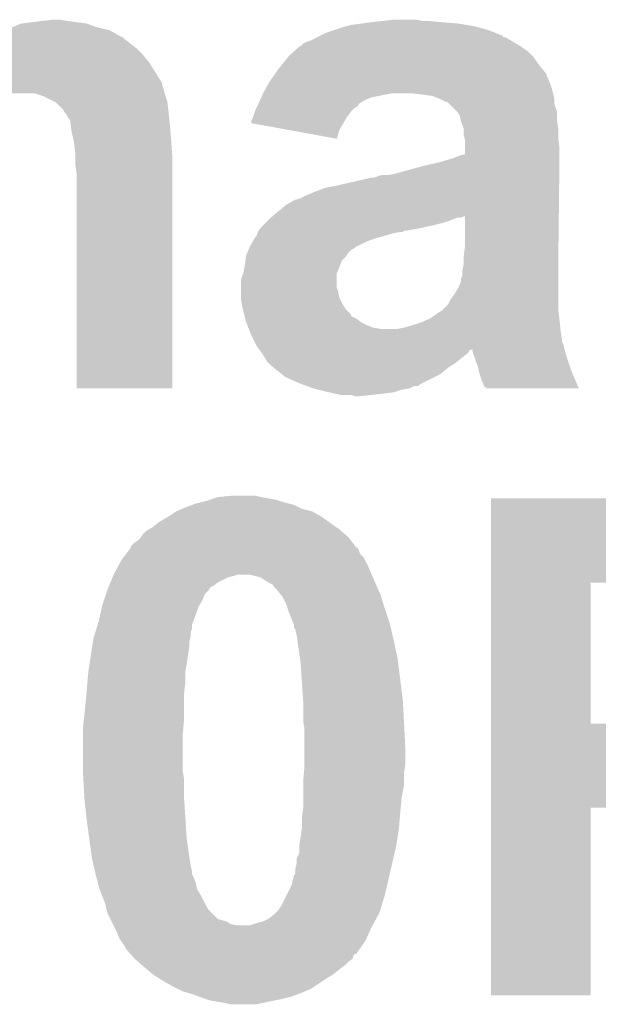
# Model space of a CAD drawing. Extents: x -1.3 to 24.2, y -3.9 to 53.4.
# Tile 39 of 41: x 16.3 to 17.4, y 47.4 to 49.4. Entities that reach past the tile are written whole.
import ezdxf

# ---------------------------------------------------------------- set-up
doc = ezdxf.new("R2010")
doc.units = 0
doc.layers.add('TPS_PRESSURE_CLICK_500PG_V1_007', color=14, linetype='CONTINUOUS')

msp = doc.modelspace()

# ---------------------------------------------------------------- linework, layer by layer
at = {"layer": 'TPS_PRESSURE_CLICK_500PG_V1_007'}
for points in [[(16.25092, 49.35982), (16.268698, 49.367438), (16.418562, 49.35982), (16.398244, 49.367438)], [(16.268698, 49.367438), (16.268704, 49.36744), (16.398244, 49.367438), (16.39823, 49.36744)], [(16.268704, 49.36744), (16.289022, 49.36998), (16.39823, 49.36744), (16.37792, 49.36998)], [(16.289022, 49.36998), (16.30934, 49.37252), (16.37792, 49.36998), (16.36014, 49.37252)], [(16.30934, 49.37252), (16.332202, 49.37506), (16.36014, 49.37252), (16.344902, 49.37506)], [(16.916402, 49.3649), (16.93672, 49.36744), (17.142462, 49.3649), (17.12722, 49.36744)], [(16.93672, 49.36744), (16.9545, 49.36998), (17.12722, 49.36744), (17.09674, 49.36998)], [(16.9545, 49.36998), (16.97736, 49.37252), (17.09674, 49.36998), (17.0688, 49.37252)], [(16.97736, 49.37252), (17.000222, 49.37506), (17.056102, 49.37252), (17.045942, 49.37506)], [(16.220446, 49.347126), (16.225524, 49.352202), (16.45513, 49.347126), (16.445992, 49.352202)], [(16.225524, 49.352202), (16.238212, 49.35474), (16.445992, 49.352202), (16.441422, 49.35474)], [(16.238212, 49.35474), (16.238222, 49.354742), (16.441422, 49.35474), (16.441414, 49.354742)], [(16.238222, 49.354742), (16.25092, 49.35982), (16.441414, 49.354742), (16.418562, 49.35982)], [(16.85798, 49.34458), (16.868142, 49.34966), (17.211044, 49.34458), (17.198344, 49.34966)], [(16.868142, 49.34966), (16.88338, 49.35474), (17.198344, 49.34966), (17.185642, 49.35474)], [(16.88338, 49.35474), (16.89862, 49.35982), (17.185642, 49.35474), (17.167016, 49.35982)], [(16.89862, 49.35982), (16.90751, 49.36236), (17.167016, 49.35982), (17.157702, 49.36236)], [(16.90751, 49.36236), (16.916402, 49.3649), (17.157702, 49.36236), (17.142462, 49.3649)], [(16.179798, 49.32172), (16.190466, 49.32934), (16.491586, 49.32172), (16.48206, 49.32934)], [(16.190466, 49.32934), (16.19758, 49.33442), (16.48206, 49.32934), (16.475288, 49.33442)], [(16.19758, 49.33442), (16.201644, 49.33696), (16.475288, 49.33442), (16.471902, 49.33696)], [(16.201644, 49.33696), (16.209764, 49.342034), (16.471902, 49.33696), (16.466826, 49.342034)], [(16.209764, 49.342034), (16.209774, 49.34204), (16.466826, 49.342034), (16.464286, 49.34204)], [(16.209774, 49.34204), (16.217904, 49.34712), (16.464286, 49.34204), (16.455142, 49.34712)], [(16.217904, 49.34712), (16.220446, 49.347126), (16.455142, 49.34712), (16.45513, 49.347126)], [(16.819894, 49.326806), (16.830042, 49.33188), (17.24236, 49.326806), (17.233904, 49.33188)], [(16.830042, 49.33188), (16.83766, 49.33442), (17.233904, 49.33188), (17.22967, 49.33442)], [(16.83766, 49.33442), (16.84782, 49.3395), (17.22967, 49.33442), (17.221202, 49.3395)], [(16.84782, 49.3395), (16.852892, 49.342036), (17.221202, 49.3395), (17.213596, 49.342036)], [(16.852892, 49.342036), (16.857936, 49.344558), (17.213596, 49.342036), (17.21358, 49.344558)], [(16.857936, 49.344558), (16.85798, 49.34458), (17.21358, 49.344558), (17.211044, 49.34458)], [(16.16202, 49.30648), (16.176834, 49.31918), (16.50746, 49.30648), (16.49476, 49.31918)], [(16.176834, 49.31918), (16.179798, 49.32172), (16.49476, 49.31918), (16.491586, 49.32172)], [(16.79448, 49.30394), (16.80591, 49.314098), (17.272, 49.30394), (17.261842, 49.314098)], [(16.80591, 49.314098), (16.817346, 49.32426), (17.261842, 49.314098), (17.246604, 49.32426)], [(16.817346, 49.32426), (16.817576, 49.324262), (17.246604, 49.32426), (17.2466, 49.324262)], [(16.817576, 49.324262), (16.81988, 49.324282), (17.2466, 49.324262), (17.246568, 49.324282)], [(16.81988, 49.324282), (16.819894, 49.326806), (17.246568, 49.324282), (17.24236, 49.326806)], [(16.123922, 49.270922), (16.144238, 49.291238), (16.532858, 49.270922), (16.52016, 49.291238)], [(16.144238, 49.291238), (16.14678, 49.29378), (16.52016, 49.291238), (16.518042, 49.29378)], [(16.14678, 49.29378), (16.16202, 49.30648), (16.518042, 49.29378), (16.50746, 49.30648)], [(16.778224, 49.28362), (16.792448, 49.3014), (17.28724, 49.28362), (17.27454, 49.3014)], [(16.792448, 49.3014), (16.79448, 49.30394), (17.27454, 49.3014), (17.272, 49.30394)], [(16.11884, 49.2633), (16.123922, 49.270922), (16.537622, 49.2633), (16.532858, 49.270922)], [(16.767042, 49.268374), (16.77416, 49.27854), (17.29994, 49.268374), (17.291472, 49.27854)], [(16.77416, 49.27854), (16.778224, 49.28362), (17.291472, 49.27854), (17.28724, 49.28362)], [(15.524498, 49.250596), (15.524498, 49.26078), (16.54556, 49.250596), (16.539196, 49.26078)], [(16.11632, 49.26078), (16.11884, 49.2633), (16.539196, 49.26078), (16.537622, 49.2633)], [(16.753558, 49.248062), (16.75638, 49.253142), (17.30756, 49.248062), (17.305528, 49.253142)], [(16.75638, 49.253142), (16.761712, 49.26076), (17.305528, 49.253142), (17.30248, 49.26076)], [(16.761712, 49.26076), (16.765266, 49.265836), (17.30248, 49.26076), (17.299942, 49.265836)], [(16.765266, 49.265836), (16.767042, 49.268374), (17.299942, 49.265836), (17.29994, 49.268374)], [(15.524496, 49.230282), (15.524498, 49.24044), (16.55064, 49.230282), (16.548098, 49.24044)], [(15.524498, 49.248058), (15.524498, 49.250596), (16.545562, 49.248058), (16.54556, 49.250596)], [(15.524498, 49.24044), (15.524498, 49.248058), (16.548098, 49.24044), (16.545562, 49.248058)], [(16.74368, 49.23028), (16.749322, 49.24044), (17.31264, 49.23028), (17.310098, 49.24044)], [(16.749322, 49.24044), (16.753558, 49.248062), (17.310098, 49.24044), (17.30756, 49.248062)], [(15.524496, 49.23028), (15.524496, 49.230282), (16.550642, 49.23028), (16.55064, 49.230282)], [(16.311878, 49.2252), (16.296636, 49.23028), (16.552334, 49.2252), (16.550642, 49.23028)], [(16.332204, 49.215038), (16.311878, 49.2252), (16.55572, 49.215038), (16.552334, 49.2252)], [(16.337276, 49.212502), (16.332204, 49.215038), (16.556038, 49.212502), (16.55572, 49.215038)], [(16.734646, 49.209954), (16.738034, 49.21758), (16.931638, 49.209954), (16.944338, 49.21758)], [(16.738034, 49.21758), (16.740292, 49.222658), (16.944338, 49.21758), (16.957038, 49.222658)], [(16.740292, 49.222658), (16.74368, 49.23028), (16.957038, 49.222658), (16.995138, 49.23028)], [(17.05864, 49.22774), (17.038318, 49.23028), (17.313274, 49.22774), (17.31264, 49.23028)], [(17.076416, 49.2252), (17.05864, 49.22774), (17.31391, 49.2252), (17.313274, 49.22774)], [(17.08912, 49.22012), (17.076416, 49.2252), (17.31518, 49.22012), (17.31391, 49.2252)], [(17.089124, 49.220118), (17.08912, 49.22012), (17.31518, 49.220118), (17.31518, 49.22012)], [(17.09928, 49.21504), (17.089124, 49.220118), (17.315182, 49.21504), (17.31518, 49.220118)], [(17.106896, 49.2125), (17.09928, 49.21504), (17.315182, 49.2125), (17.315182, 49.21504)], [(16.352518, 49.19726), (16.337276, 49.212502), (16.557944, 49.19726), (16.556038, 49.212502)], [(16.35379, 49.19472), (16.352518, 49.19726), (16.55826, 49.19472), (16.557944, 49.19726)], [(16.355058, 49.192184), (16.35379, 49.19472), (16.558514, 49.192184), (16.55826, 49.19472)], [(16.724204, 49.184558), (16.727592, 49.194718), (16.908778, 49.184558), (16.9164, 49.194718)], [(16.727592, 49.194718), (16.72844, 49.19726), (16.9164, 49.194718), (16.918942, 49.19726)], [(16.72844, 49.19726), (16.730978, 49.202338), (16.918942, 49.19726), (16.92402, 49.202338)], [(16.730978, 49.202338), (16.732248, 49.204878), (16.92402, 49.202338), (16.929094, 49.204878)], [(16.732248, 49.204878), (16.73352, 49.20742), (16.929094, 49.204878), (16.930368, 49.20742)], [(16.73352, 49.20742), (16.734646, 49.209954), (16.930368, 49.20742), (16.931638, 49.209954)], [(17.10944, 49.209958), (17.106896, 49.2125), (17.315182, 49.209958), (17.315182, 49.2125)], [(17.122138, 49.19726), (17.10944, 49.209958), (17.319414, 49.19726), (17.315182, 49.209958)], [(17.124048, 49.194716), (17.122138, 49.19726), (17.32026, 49.194716), (17.319414, 49.19726)], [(17.129758, 49.187104), (17.124048, 49.194716), (17.32026, 49.187104), (17.32026, 49.194716)], [(16.357598, 49.18964), (16.355058, 49.192184), (16.558768, 49.18964), (16.558514, 49.192184)], [(16.36014, 49.184562), (16.357598, 49.18964), (16.559276, 49.184562), (16.558768, 49.18964)], [(16.365216, 49.176944), (16.36014, 49.184562), (16.560038, 49.176944), (16.559276, 49.184562)], [(16.366172, 49.16932), (16.365216, 49.176944), (16.5608, 49.16932), (16.560038, 49.176944)], [(16.72082, 49.171878), (16.720822, 49.176944), (16.901168, 49.171878), (16.904208, 49.176944)], [(16.720822, 49.176944), (16.72336, 49.182022), (16.904208, 49.176944), (16.907256, 49.182022)], [(16.72336, 49.182022), (16.724204, 49.184558), (16.907256, 49.182022), (16.908778, 49.184558)], [(17.131284, 49.17948), (17.129758, 49.187104), (17.32026, 49.17948), (17.32026, 49.187104)], [(17.1323, 49.174402), (17.131284, 49.17948), (17.320986, 49.174402), (17.32026, 49.17948)], [(17.137378, 49.161704), (17.1323, 49.174402), (17.3228, 49.161704), (17.320986, 49.174402)], [(16.36776, 49.15662), (16.366172, 49.16932), (16.56186, 49.15662), (16.5608, 49.16932)], [(16.371712, 49.13884), (16.36776, 49.15662), (16.56334, 49.13884), (16.56186, 49.15662)], [(16.790724, 49.15916), (16.72082, 49.171878), (16.893538, 49.15916), (16.901168, 49.171878)], [(16.88844, 49.141382), (16.790724, 49.15916), (16.88844, 49.141382), (16.893538, 49.15916)], [(17.13738, 49.161698), (17.137378, 49.161704), (17.3228, 49.161698), (17.3228, 49.161704)], [(17.13738, 49.149002), (17.13738, 49.161698), (17.3228, 49.149002), (17.3228, 49.161698)], [(16.37284, 49.13376), (16.371712, 49.13884), (16.563704, 49.13376), (16.56334, 49.13884)], [(17.138652, 49.14392), (17.13738, 49.149002), (17.3228, 49.14392), (17.3228, 49.149002)], [(17.13992, 49.138842), (17.138652, 49.14392), (17.323436, 49.138842), (17.3228, 49.14392)], [(17.13992, 49.123598), (17.13992, 49.138842), (17.32534, 49.123598), (17.323436, 49.138842)], [(16.37538, 49.1109), (16.37284, 49.13376), (16.565336, 49.1109), (16.563704, 49.13376)], [(17.13992, 49.110918), (17.13992, 49.123598), (17.32534, 49.110918), (17.32534, 49.123598)], [(16.37538, 49.103282), (16.37538, 49.1109), (16.56588, 49.103282), (16.565336, 49.1109)], [(16.37538, 49.090582), (16.37538, 49.103282), (16.565878, 49.090582), (16.56588, 49.103282)], [(17.091658, 49.09566), (17.108596, 49.10074), (17.32528, 49.09566), (17.32534, 49.10074)], [(17.108596, 49.10074), (17.11706, 49.103278), (17.32534, 49.10074), (17.32534, 49.103278)], [(17.11706, 49.103278), (17.129762, 49.10836), (17.32534, 49.103278), (17.32534, 49.10836)], [(17.129762, 49.10836), (17.13992, 49.110918), (17.32534, 49.10836), (17.32534, 49.110918)], [(16.37792, 49.0728), (16.37538, 49.090582), (16.565878, 49.0728), (16.565878, 49.090582)], [(17.00276, 49.0728), (17.05864, 49.08804), (17.325014, 49.0728), (17.325192, 49.08804)], [(17.05864, 49.08804), (17.091658, 49.09566), (17.325192, 49.08804), (17.32528, 49.09566)], [(16.37792, 48.651182), (16.37792, 49.0728), (16.565858, 48.651182), (16.565878, 49.0728)], [(16.891, 49.04994), (16.957042, 49.06518), (17.324748, 49.04994), (17.324926, 49.06518)], [(16.957042, 49.06518), (16.962122, 49.065182), (17.324926, 49.06518), (17.324926, 49.065182)], [(16.962122, 49.065182), (16.977364, 49.07026), (17.324926, 49.065182), (17.324984, 49.07026)], [(16.990062, 49.07026), (17.00276, 49.0728), (17.324984, 49.07026), (17.325014, 49.0728)], [(16.84528, 49.03724), (16.865602, 49.04486), (17.3246, 49.03724), (17.32469, 49.04486)], [(16.865602, 49.04486), (16.891, 49.04994), (17.32469, 49.04486), (17.324748, 49.04994)], [(16.789402, 49.011842), (16.807186, 49.022), (17.324306, 49.011842), (17.324424, 49.022)], [(16.807186, 49.022), (16.809722, 49.022002), (17.324424, 49.022), (17.324424, 49.022002)], [(16.809722, 49.022002), (16.81734, 49.02454), (17.324424, 49.022002), (17.324452, 49.02454)], [(16.81734, 49.02454), (16.8275, 49.02962), (17.324452, 49.02454), (17.324512, 49.02962)], [(16.8275, 49.02962), (16.84528, 49.03724), (17.324512, 49.02962), (17.3246, 49.03724)], [(16.761966, 48.98898), (16.789402, 49.011842), (17.32404, 48.98898), (17.324306, 49.011842)], [(16.74876, 48.97628), (16.75384, 48.98136), (17.096738, 48.97628), (17.11198, 48.98136)], [(16.75384, 48.98136), (16.75892, 48.98644), (17.11198, 48.98136), (17.124684, 48.98644)], [(16.75892, 48.98644), (16.758922, 48.986442), (17.124684, 48.98644), (17.132304, 48.986442)], [(16.758922, 48.986442), (16.761966, 48.98898), (17.132304, 48.986442), (17.137384, 48.98898)], [(17.13992, 48.988958), (17.137384, 48.98898), (17.32404, 48.988958), (17.32404, 48.98898)], [(17.13992, 48.93056), (17.13992, 48.988958), (17.32336, 48.93056), (17.32404, 48.988958)], [(16.735212, 48.96104), (16.7386, 48.96612), (17.025622, 48.96104), (17.05356, 48.96612)], [(16.7386, 48.96612), (16.738602, 48.966122), (17.05356, 48.96612), (17.053568, 48.966122)], [(16.738602, 48.966122), (16.74368, 48.9712), (17.053568, 48.966122), (17.07642, 48.9712)], [(16.74368, 48.9712), (16.74876, 48.97628), (17.07642, 48.9712), (17.096738, 48.97628)], [(16.724086, 48.94072), (16.72699, 48.9458), (16.949422, 48.94072), (16.96466, 48.9458)], [(16.72699, 48.9458), (16.728442, 48.94834), (16.96466, 48.9458), (16.973548, 48.94834)], [(16.728442, 48.94834), (16.73098, 48.950884), (16.973548, 48.94834), (16.982452, 48.950884)], [(16.73098, 48.950884), (16.732672, 48.95596), (16.982452, 48.950884), (17.000218, 48.95596)], [(16.732672, 48.95596), (16.73352, 48.9585), (17.000218, 48.95596), (17.012922, 48.9585)], [(16.73352, 48.9585), (16.733522, 48.958504), (17.012922, 48.9585), (17.01631, 48.958504)], [(16.733522, 48.958506), (16.735212, 48.96104), (17.018006, 48.958506), (17.020546, 48.96104)], [(16.733522, 48.958504), (16.733522, 48.958506), (17.01631, 48.958504), (17.018006, 48.958506)], [(16.712838, 48.917862), (16.715014, 48.922942), (16.911322, 48.917862), (16.916404, 48.922942)], [(16.715014, 48.922942), (16.716102, 48.925482), (16.916404, 48.922942), (16.92148, 48.925482)], [(16.716102, 48.925482), (16.71719, 48.928022), (16.92148, 48.925482), (16.924024, 48.928022)], [(16.71719, 48.928022), (16.71828, 48.930562), (16.924024, 48.928022), (16.929104, 48.930562)], [(16.71828, 48.930562), (16.724086, 48.94072), (16.929104, 48.930562), (16.949422, 48.94072)], [(17.13738, 48.910238), (17.13992, 48.93056), (17.323124, 48.910238), (17.32336, 48.93056)], [(16.709208, 48.90262), (16.710298, 48.91024), (16.898624, 48.90262), (16.90624, 48.91024)], [(16.710298, 48.91024), (16.710662, 48.912782), (16.90624, 48.91024), (16.907934, 48.912782)], [(16.710662, 48.912782), (16.712838, 48.917862), (16.907934, 48.912782), (16.911322, 48.917862)], [(17.13738, 48.894998), (17.13738, 48.910238), (17.322946, 48.894998), (17.323124, 48.910238)], [(16.70558, 48.87976), (16.70812, 48.895), (16.889476, 48.87976), (16.895574, 48.895)], [(16.70812, 48.895), (16.709208, 48.90262), (16.895574, 48.895), (16.898624, 48.90262)], [(17.13484, 48.8823), (17.13738, 48.894998), (17.3228, 48.8823), (17.322946, 48.894998)], [(16.700502, 48.864522), (16.704734, 48.877224), (16.88846, 48.864522), (16.888462, 48.877224)], [(16.704734, 48.877224), (16.70558, 48.87976), (16.888462, 48.877224), (16.889476, 48.87976)], [(17.132298, 48.861976), (17.1323, 48.867056), (17.3228, 48.861976), (17.3228, 48.867056)], [(17.1323, 48.867056), (17.134838, 48.872136), (17.3228, 48.867056), (17.3228, 48.872136)], [(17.134838, 48.872136), (17.13484, 48.882298), (17.3228, 48.872136), (17.3228, 48.882298)], [(17.13484, 48.882298), (17.13484, 48.8823), (17.3228, 48.882298), (17.3228, 48.8823)], [(16.7005, 48.849284), (16.700502, 48.864522), (16.88846, 48.849284), (16.88846, 48.864522)], [(16.7005, 48.84166), (16.7005, 48.849284), (16.890998, 48.84166), (16.88846, 48.849284)], [(17.1196, 48.83658), (17.12722, 48.849278), (17.3228, 48.83658), (17.3228, 48.849278)], [(17.12722, 48.849278), (17.132298, 48.861976), (17.3228, 48.849278), (17.3228, 48.861976)], [(16.7005, 48.828962), (16.7005, 48.84166), (16.89354, 48.828962), (16.890998, 48.84166)], [(16.7005, 48.826422), (16.7005, 48.828962), (16.89481, 48.826422), (16.89354, 48.828962)], [(16.701772, 48.8188), (16.7005, 48.826422), (16.89862, 48.8188), (16.89481, 48.826422)], [(17.106898, 48.81626), (17.11198, 48.826418), (17.3228, 48.81626), (17.3228, 48.826418)], [(17.11198, 48.826418), (17.1196, 48.83658), (17.3228, 48.826418), (17.3228, 48.83658)], [(16.70304, 48.81118), (16.701772, 48.8188), (16.903192, 48.81118), (16.89862, 48.8188)], [(16.70431, 48.806102), (16.70304, 48.81118), (16.906238, 48.806102), (16.903192, 48.81118)], [(17.094196, 48.803558), (17.099278, 48.80864), (17.323366, 48.803558), (17.3228, 48.80864)], [(17.099278, 48.80864), (17.106898, 48.81626), (17.3228, 48.80864), (17.3228, 48.81626)], [(16.70685, 48.795946), (16.70431, 48.806102), (16.916394, 48.795946), (16.906238, 48.806102)], [(16.707482, 48.793414), (16.70685, 48.795946), (16.9164, 48.793414), (16.916394, 48.795946)], [(16.708756, 48.78832), (16.707482, 48.793414), (16.926558, 48.78832), (16.9164, 48.793414)], [(16.71066, 48.780702), (16.708756, 48.78832), (16.93672, 48.780702), (16.926558, 48.78832)], [(17.05356, 48.7807), (17.07134, 48.78832), (17.325906, 48.7807), (17.325058, 48.78832)], [(17.07134, 48.78832), (17.08912, 48.801018), (17.325058, 48.78832), (17.323648, 48.801018)], [(17.08912, 48.801018), (17.094196, 48.803558), (17.323648, 48.801018), (17.323366, 48.803558)], [(16.712694, 48.77562), (16.71066, 48.780702), (16.94688, 48.77562), (16.93672, 48.780702)], [(16.714724, 48.770542), (16.712694, 48.77562), (16.959578, 48.770542), (16.94688, 48.77562)], [(16.715742, 48.768), (16.714724, 48.770542), (16.974818, 48.768), (16.959578, 48.770542)], [(17.007838, 48.768), (17.020542, 48.77054), (17.327316, 48.768), (17.327034, 48.77054)], [(17.020542, 48.77054), (17.03832, 48.77562), (17.327034, 48.77054), (17.32647, 48.77562)], [(17.03832, 48.77562), (17.05356, 48.7807), (17.32647, 48.77562), (17.325906, 48.7807)], [(16.717774, 48.76292), (16.715742, 48.768), (17.32788, 48.76292), (17.327316, 48.768)], [(16.72082, 48.7553), (16.717774, 48.76292), (17.32897, 48.7553), (17.32788, 48.76292)], [(16.725902, 48.745138), (16.72082, 48.7553), (17.33042, 48.745138), (17.32897, 48.7553)], [(16.727174, 48.742596), (16.725902, 48.745138), (17.330422, 48.742596), (17.33042, 48.745138)], [(16.729712, 48.737518), (16.727174, 48.742596), (17.332962, 48.737518), (17.330422, 48.742596)], [(16.73098, 48.734982), (16.729712, 48.737518), (17.333596, 48.734982), (17.332962, 48.737518)], [(16.736426, 48.72736), (16.73098, 48.734982), (17.335502, 48.72736), (17.333596, 48.734982)], [(16.736432, 48.727352), (16.736426, 48.72736), (17.150076, 48.727352), (17.155138, 48.72736)], [(16.74187, 48.719738), (16.736432, 48.727352), (17.144998, 48.719738), (17.150076, 48.727352)], [(16.743682, 48.7172), (16.74187, 48.719738), (17.141612, 48.7172), (17.144998, 48.719738)], [(16.74673, 48.71212), (16.743682, 48.7172), (17.13484, 48.71212), (17.141612, 48.7172)], [(16.751298, 48.704502), (16.74673, 48.71212), (17.125316, 48.704502), (17.13484, 48.71212)], [(17.15516, 48.722284), (17.155138, 48.72736), (17.33677, 48.722284), (17.335502, 48.72736)], [(17.156854, 48.717202), (17.15516, 48.722284), (17.33804, 48.717202), (17.33677, 48.722284)], [(17.1577, 48.714662), (17.156854, 48.717202), (17.338888, 48.714662), (17.33804, 48.717202)], [(17.160238, 48.709584), (17.1577, 48.714662), (17.34058, 48.709584), (17.338888, 48.714662)], [(16.75384, 48.70196), (16.751298, 48.704502), (17.12214, 48.70196), (17.125316, 48.704502)], [(16.76146, 48.69434), (16.75384, 48.70196), (17.11071, 48.69434), (17.12214, 48.70196)], [(16.764636, 48.6918), (16.76146, 48.69434), (17.1069, 48.6918), (17.11071, 48.69434)], [(16.780516, 48.679098), (16.764636, 48.6918), (17.091656, 48.679098), (17.1069, 48.6918)], [(17.16024, 48.707044), (17.160238, 48.709584), (17.341426, 48.707044), (17.34058, 48.709584)], [(17.165318, 48.694342), (17.16024, 48.707044), (17.34566, 48.694342), (17.341426, 48.707044)], [(17.166844, 48.686722), (17.165318, 48.694342), (17.3482, 48.686722), (17.34566, 48.694342)], [(16.78686, 48.674022), (16.780516, 48.679098), (17.081504, 48.674022), (17.091656, 48.679098)], [(16.814802, 48.66132), (16.78686, 48.674022), (17.056102, 48.66132), (17.081504, 48.674022)], [(17.16786, 48.681642), (17.166844, 48.686722), (17.350374, 48.681642), (17.3482, 48.686722)], [(17.17294, 48.666402), (17.16786, 48.681642), (17.35689, 48.666402), (17.350374, 48.681642)], [(16.821794, 48.658778), (16.814802, 48.66132), (17.05102, 48.658778), (17.056102, 48.66132)], [(16.828774, 48.65624), (16.821794, 48.658778), (17.048474, 48.65624), (17.05102, 48.658778)], [(16.82878, 48.656238), (16.828774, 48.65624), (17.040856, 48.656238), (17.048474, 48.65624)], [(16.84274, 48.651162), (16.82878, 48.656238), (17.030702, 48.651162), (17.040856, 48.656238)], [(17.17548, 48.66132), (17.17294, 48.666402), (17.359062, 48.66132), (17.35689, 48.666402)], [(17.178016, 48.653716), (17.17548, 48.66132), (17.362314, 48.653716), (17.359062, 48.66132)], [(17.180538, 48.6537), (17.178016, 48.653716), (17.36232, 48.6537), (17.362314, 48.653716)], [(17.18056, 48.651182), (17.180538, 48.6537), (17.363398, 48.651182), (17.36232, 48.6537)], [(16.565858, 48.65116), (16.37792, 48.651182), (16.565858, 48.65116), (16.565858, 48.651182)], [(16.842748, 48.65116), (16.84274, 48.651162), (17.030698, 48.65116), (17.030702, 48.651162)], [(16.852914, 48.648618), (16.842748, 48.65116), (17.015458, 48.648618), (17.030698, 48.65116)], [(16.87322, 48.64354), (16.852914, 48.648618), (17.000218, 48.64354), (17.015458, 48.648618)], [(16.88465, 48.641), (16.87322, 48.64354), (16.9799, 48.641), (17.000218, 48.64354)], [(16.896078, 48.63846), (16.88465, 48.641), (16.957038, 48.63846), (16.9799, 48.641)], [(16.924018, 48.635922), (16.916396, 48.63846), (16.934196, 48.635922), (16.957038, 48.63846)], [(16.934178, 48.63592), (16.924018, 48.635922), (16.934178, 48.63592), (16.934196, 48.635922)], [(17.363406, 48.65116), (17.18056, 48.651182), (17.363406, 48.65116), (17.363398, 48.651182)], [(16.654782, 48.4378), (16.680178, 48.44034), (16.74114, 48.4378), (16.728438, 48.44034)], [(16.59128, 48.41748), (16.604828, 48.42256), (16.8148, 48.41748), (16.804642, 48.42256)], [(16.604828, 48.42256), (16.611602, 48.4251), (16.804642, 48.42256), (16.794486, 48.4251)], [(16.611602, 48.4251), (16.621766, 48.427642), (16.794486, 48.4251), (16.78432, 48.427642)], [(16.621766, 48.427642), (16.631918, 48.43018), (16.78432, 48.427642), (16.776702, 48.43018)], [(16.631918, 48.43018), (16.639532, 48.432718), (16.776702, 48.43018), (16.769082, 48.432718)], [(16.639532, 48.432718), (16.64716, 48.43526), (16.769082, 48.432718), (16.75384, 48.43526)], [(16.64716, 48.43526), (16.654782, 48.4378), (16.75384, 48.43526), (16.74114, 48.4378)], [(17.19074, 48.43018), (17.190742, 48.43526), (17.6403, 48.43018), (17.6022, 48.43526)], [(17.19074, 48.42764), (17.19074, 48.43018), (17.680938, 48.42764), (17.6403, 48.43018)], [(17.19074, 48.42256), (17.19074, 48.42764), (17.7292, 48.42256), (17.698722, 48.42764)], [(17.19074, 48.42002), (17.19074, 48.42256), (17.739362, 48.42002), (17.7292, 48.42256)], [(16.55826, 48.3997), (16.5735, 48.40986), (16.857982, 48.3997), (16.840202, 48.40986)], [(16.5735, 48.40986), (16.585348, 48.414938), (16.840202, 48.40986), (16.819882, 48.414938)], [(16.585348, 48.414938), (16.59128, 48.41748), (16.819882, 48.414938), (16.8148, 48.41748)], [(17.19074, 48.420014), (17.19074, 48.42002), (17.741906, 48.420014), (17.739362, 48.42002)], [(17.19074, 48.41748), (17.19074, 48.420014), (17.744446, 48.41748), (17.741906, 48.420014)], [(17.19074, 48.417478), (17.19074, 48.41748), (17.749524, 48.417478), (17.744446, 48.41748)], [(17.19074, 48.41494), (17.19074, 48.417478), (17.754602, 48.41494), (17.749524, 48.417478)], [(17.19074, 48.40986), (17.19074, 48.41494), (17.76984, 48.40986), (17.754602, 48.41494)], [(17.19074, 48.3997), (17.19074, 48.40986), (17.790158, 48.3997), (17.76984, 48.40986)], [(16.52778, 48.37938), (16.540482, 48.389542), (16.88643, 48.37938), (16.872204, 48.389542)], [(16.540482, 48.389542), (16.55826, 48.3997), (16.872204, 48.389542), (16.857982, 48.3997)], [(17.19074, 48.387), (17.19074, 48.3997), (17.81048, 48.387), (17.790158, 48.3997)], [(17.19074, 48.371758), (17.19074, 48.387), (17.833342, 48.371758), (17.81048, 48.387)], [(16.503648, 48.359058), (16.507462, 48.36414), (16.911322, 48.359058), (16.905394, 48.36414)], [(16.507462, 48.36414), (16.515082, 48.371762), (16.905394, 48.36414), (16.896502, 48.371762)], [(16.515082, 48.371762), (16.519312, 48.3743), (16.896502, 48.371762), (16.89354, 48.3743)], [(16.519312, 48.3743), (16.52778, 48.37938), (16.89354, 48.3743), (16.88643, 48.37938)], [(17.19074, 48.3489), (17.19074, 48.371758), (17.8562, 48.3489), (17.833342, 48.371758)], [(16.484606, 48.341286), (16.49222, 48.3489), (16.92466, 48.341286), (16.918946, 48.3489)], [(16.49222, 48.3489), (16.499842, 48.353982), (16.918946, 48.3489), (16.915132, 48.353982)], [(16.499842, 48.353982), (16.503648, 48.359058), (16.915132, 48.353982), (16.911322, 48.359058)], [(17.190738, 48.3235), (17.19074, 48.3489), (17.87906, 48.3235), (17.8562, 48.3489)], [(16.468792, 48.318416), (16.47472, 48.326038), (16.941802, 48.318416), (16.934184, 48.326038)], [(16.47472, 48.326038), (16.480644, 48.333658), (16.934184, 48.326038), (16.93164, 48.333658)], [(16.480644, 48.333658), (16.484586, 48.338726), (16.93164, 48.333658), (16.929106, 48.338726)], [(16.484586, 48.338726), (16.484596, 48.33874), (16.929106, 48.338726), (16.92657, 48.33874)], [(16.484596, 48.33874), (16.4846, 48.338744), (16.92657, 48.33874), (16.926568, 48.338744)], [(16.4846, 48.338744), (16.484606, 48.341286), (16.926568, 48.338744), (16.92466, 48.341286)], [(17.190738, 48.318416), (17.190738, 48.3235), (17.88414, 48.318416), (17.87906, 48.3235)], [(16.459892, 48.30318), (16.46682, 48.315878), (16.94942, 48.30318), (16.943072, 48.315878)], [(16.46682, 48.315878), (16.468792, 48.318416), (16.943072, 48.315878), (16.941802, 48.318416)], [(17.190738, 48.310798), (17.190738, 48.318416), (17.886684, 48.310798), (17.88414, 48.318416)], [(17.190738, 48.303176), (17.190738, 48.310798), (17.8943, 48.303176), (17.886684, 48.310798)], [(16.449462, 48.28286), (16.45052, 48.2854), (16.685258, 48.28286), (16.692884, 48.2854)], [(16.45052, 48.2854), (16.45158, 48.287942), (16.95704, 48.2854), (16.955952, 48.287942)], [(16.45158, 48.287942), (16.459892, 48.30318), (16.955952, 48.287942), (16.94942, 48.30318)], [(16.738604, 48.280318), (16.718282, 48.2854), (16.959218, 48.280318), (16.95704, 48.2854)], [(17.190738, 48.295558), (17.190738, 48.303176), (17.896842, 48.295558), (17.8943, 48.303176)], [(17.190738, 48.2854), (17.190738, 48.295558), (17.90446, 48.2854), (17.896842, 48.295558)], [(17.190738, 48.2727), (17.190738, 48.2854), (17.90954, 48.2727), (17.90446, 48.2854)], [(16.440998, 48.262544), (16.44417, 48.27016), (16.644626, 48.262544), (16.654782, 48.27016)], [(16.44417, 48.27016), (16.448404, 48.280322), (16.654782, 48.27016), (16.675102, 48.280322)], [(16.448404, 48.280322), (16.449462, 48.28286), (16.675102, 48.280322), (16.685258, 48.28286)], [(16.753842, 48.27016), (16.738604, 48.280318), (16.963572, 48.27016), (16.959218, 48.280318)], [(16.758908, 48.26762), (16.753842, 48.27016), (16.96466, 48.26762), (16.963572, 48.27016)], [(16.764, 48.265066), (16.758908, 48.26762), (16.965796, 48.265066), (16.96466, 48.26762)], [(17.190732, 47.993322), (17.190738, 48.27014), (17.3863, 47.993322), (17.386302, 48.27014)], [(17.190738, 48.27016), (17.190738, 48.2727), (17.910464, 48.27016), (17.90954, 48.2727)], [(17.190738, 48.27014), (17.190738, 48.27016), (17.386302, 48.27014), (17.53362, 48.27016)], [(16.43126, 48.234598), (16.435494, 48.2473), (16.6243, 48.234598), (16.629384, 48.2473)], [(16.435494, 48.2473), (16.438034, 48.254924), (16.629384, 48.2473), (16.637002, 48.254924)], [(16.438034, 48.254924), (16.43888, 48.257458), (16.637002, 48.254924), (16.638268, 48.257458)], [(16.43888, 48.257458), (16.439938, 48.26), (16.638268, 48.257458), (16.639542, 48.26)], [(16.439938, 48.26), (16.440996, 48.26254), (16.639542, 48.26), (16.642086, 48.26254)], [(16.440996, 48.26254), (16.440998, 48.262544), (16.642086, 48.26254), (16.644626, 48.262544)], [(16.764006, 48.262534), (16.764, 48.265066), (16.966922, 48.262534), (16.965796, 48.265066)], [(16.771622, 48.254918), (16.764006, 48.262534), (16.970308, 48.254918), (16.966922, 48.262534)], [(16.77975, 48.24476), (16.771622, 48.254918), (16.974822, 48.24476), (16.970308, 48.254918)], [(16.427548, 48.221902), (16.42872, 48.226978), (16.61668, 48.221902), (16.619726, 48.226978)], [(16.42872, 48.226978), (16.43126, 48.234598), (16.619726, 48.226978), (16.6243, 48.234598)], [(16.781782, 48.242218), (16.77975, 48.24476), (16.975586, 48.242218), (16.974822, 48.24476)], [(16.7894, 48.226978), (16.781782, 48.242218), (16.980156, 48.226978), (16.975586, 48.242218)], [(16.79194, 48.21936), (16.7894, 48.226978), (16.98244, 48.21936), (16.980156, 48.226978)], [(16.42403, 48.20666), (16.427548, 48.221902), (16.6116, 48.20666), (16.61668, 48.221902)], [(16.79448, 48.21174), (16.79194, 48.21936), (16.98498, 48.21174), (16.98244, 48.21936)], [(16.803624, 48.18888), (16.79448, 48.21174), (16.992598, 48.18888), (16.98498, 48.21174)], [(16.418756, 48.186344), (16.4211, 48.19396), (16.603982, 48.186344), (16.606836, 48.19396)], [(16.4211, 48.19396), (16.42403, 48.20666), (16.606836, 48.19396), (16.6116, 48.20666)], [(16.80464, 48.186336), (16.803624, 48.18888), (16.993186, 48.186336), (16.992598, 48.18888)], [(16.41172, 48.163482), (16.414066, 48.171102), (16.60144, 48.163482), (16.601442, 48.171102)], [(16.414066, 48.171102), (16.41641, 48.178724), (16.601442, 48.171102), (16.60398, 48.178724)], [(16.41641, 48.178724), (16.418756, 48.186344), (16.60398, 48.178724), (16.603982, 48.186344)], [(16.804646, 48.181254), (16.80464, 48.186336), (16.99436, 48.181254), (16.993186, 48.186336)], [(16.807182, 48.178716), (16.804646, 48.181254), (16.994946, 48.178716), (16.99436, 48.181254)], [(16.80972, 48.16602), (16.807182, 48.178716), (16.997876, 48.16602), (16.994946, 48.178716)], [(16.408204, 48.143162), (16.409766, 48.153322), (16.5989, 48.143162), (16.5989, 48.153322)], [(16.409766, 48.153322), (16.41094, 48.160942), (16.5989, 48.153322), (16.600804, 48.160942)], [(16.41094, 48.160942), (16.41172, 48.163482), (16.600804, 48.160942), (16.60144, 48.163482)], [(16.811172, 48.15586), (16.80972, 48.16602), (17.00022, 48.15586), (16.997876, 48.16602)], [(16.816252, 48.1203), (16.811172, 48.15586), (17.00784, 48.1203), (17.00022, 48.15586)], [(16.405858, 48.12792), (16.408204, 48.143162), (16.59636, 48.12792), (16.5989, 48.143162)], [(16.403124, 48.11014), (16.405858, 48.12792), (16.59382, 48.11014), (16.59636, 48.12792)], [(16.81734, 48.11268), (16.816252, 48.1203), (17.008794, 48.11268), (17.00784, 48.1203)], [(16.822252, 48.03902), (16.81734, 48.11268), (17.018, 48.03902), (17.008794, 48.11268)], [(16.399086, 48.074582), (16.40078, 48.0949), (16.59128, 48.074582), (16.59128, 48.0949)], [(16.40078, 48.094902), (16.403124, 48.11014), (16.59128, 48.094902), (16.59382, 48.11014)], [(16.40078, 48.0949), (16.40078, 48.094902), (16.59128, 48.0949), (16.59128, 48.094902)], [(16.39824, 48.06442), (16.399086, 48.074582), (16.59015, 48.06442), (16.59128, 48.074582)], [(16.397084, 48.05172), (16.39824, 48.06442), (16.58874, 48.05172), (16.59015, 48.06442)], [(16.39316, 48.01108), (16.3957, 48.03648), (16.58874, 48.01108), (16.58874, 48.03648)], [(16.3957, 48.03648), (16.397084, 48.05172), (16.58874, 48.03648), (16.58874, 48.05172)], [(16.82242, 48.036482), (16.822252, 48.03902), (17.018134, 48.036482), (17.018, 48.03902)], [(16.82242, 47.998378), (16.82242, 48.036482), (17.02014, 47.998378), (17.018134, 48.036482)], [(16.39062, 47.98822), (16.39203, 48.000918), (16.587584, 47.98822), (16.58874, 48.000918)], [(16.39203, 48.000918), (16.39316, 48.01108), (16.58874, 48.000918), (16.58874, 48.01108)], [(16.82369, 47.99076), (16.82242, 47.998378), (17.02054, 47.99076), (17.02014, 47.998378)], [(16.39062, 47.97298), (16.39062, 47.98822), (16.5862, 47.97298), (16.587584, 47.98822)], [(16.82496, 47.983138), (16.82369, 47.99076), (17.020922, 47.983138), (17.02054, 47.99076)], [(16.82496, 47.93996), (16.82496, 47.983138), (17.02308, 47.93996), (17.020922, 47.983138)], [(17.19073, 47.98314), (17.190732, 47.9933), (17.904458, 47.98314), (17.908974, 47.9933)], [(17.19073, 47.9806), (17.19073, 47.98314), (17.90192, 47.9806), (17.904458, 47.98314)], [(17.19073, 47.972978), (17.19073, 47.9806), (17.89684, 47.972978), (17.90192, 47.9806)], [(17.190732, 47.9933), (17.190732, 47.993322), (17.559022, 47.9933), (17.3863, 47.993322)], [(16.39062, 47.899322), (16.39062, 47.97298), (16.5862, 47.899322), (16.5862, 47.97298)], [(17.19073, 47.962818), (17.19073, 47.972978), (17.891758, 47.962818), (17.89684, 47.972978)], [(17.19073, 47.947578), (17.19073, 47.962818), (17.881598, 47.947578), (17.891758, 47.962818)], [(16.82496, 47.91456), (16.82496, 47.93996), (17.02308, 47.91456), (17.02308, 47.93996)], [(17.19073, 47.93488), (17.19073, 47.947578), (17.8689, 47.93488), (17.881598, 47.947578)], [(17.19073, 47.9171), (17.19073, 47.93488), (17.853662, 47.9171), (17.8689, 47.93488)], [(16.39062, 47.891698), (16.39062, 47.899322), (16.587472, 47.891698), (16.5862, 47.899322)], [(16.8239, 47.896778), (16.82496, 47.90948), (17.02054, 47.896778), (17.022354, 47.90948)], [(16.82496, 47.90948), (16.82496, 47.91456), (17.022354, 47.90948), (17.02308, 47.91456)], [(17.190728, 47.90186), (17.19073, 47.9171), (17.83842, 47.90186), (17.853662, 47.9171)], [(17.190728, 47.88662), (17.190728, 47.90186), (17.820634, 47.88662), (17.83842, 47.90186)], [(16.391044, 47.884082), (16.39062, 47.891698), (16.58874, 47.884082), (16.587472, 47.891698)], [(16.39316, 47.84598), (16.391044, 47.884082), (16.58874, 47.84598), (16.58874, 47.884082)], [(16.82242, 47.879002), (16.8239, 47.896778), (17.02054, 47.879002), (17.02054, 47.896778)], [(16.82242, 47.873918), (16.82242, 47.879002), (17.02054, 47.873918), (17.02054, 47.879002)], [(17.190728, 47.886614), (17.190728, 47.88662), (17.818094, 47.886614), (17.820634, 47.88662)], [(17.190728, 47.881538), (17.190728, 47.886614), (17.813016, 47.881538), (17.818094, 47.886614)], [(17.190728, 47.87646), (17.190728, 47.881538), (17.802862, 47.87646), (17.813016, 47.881538)], [(16.82242, 47.845982), (16.82242, 47.873918), (17.01546, 47.845982), (17.02054, 47.873918)], [(17.190728, 47.86884), (17.190728, 47.87646), (17.79016, 47.86884), (17.802862, 47.87646)], [(17.190728, 47.86122), (17.190728, 47.86884), (17.77492, 47.86122), (17.79016, 47.86884)], [(17.190728, 47.84598), (17.190728, 47.86122), (17.739358, 47.84598), (17.77492, 47.86122)], [(16.393162, 47.845978), (16.39316, 47.84598), (16.58874, 47.845978), (16.58874, 47.84598)], [(16.397394, 47.80788), (16.393162, 47.845978), (16.59128, 47.80788), (16.58874, 47.845978)], [(16.82242, 47.8282), (16.82242, 47.845982), (17.013842, 47.8282), (17.01546, 47.845982)], [(17.190728, 47.8409), (17.190728, 47.84598), (17.719038, 47.8409), (17.739358, 47.84598)], [(17.190728, 47.840898), (17.190728, 47.8409), (17.716496, 47.840898), (17.719038, 47.8409)], [(17.190728, 47.83836), (17.190728, 47.840898), (17.711416, 47.83836), (17.716496, 47.840898)], [(16.82115, 47.81804), (16.82242, 47.8282), (17.01292, 47.81804), (17.013842, 47.8282)], [(17.19072, 47.459922), (17.190728, 47.828178), (17.386278, 47.459922), (17.3863, 47.828178)], [(17.190728, 47.83582), (17.190728, 47.83836), (17.688558, 47.83582), (17.698718, 47.83836)], [(17.190728, 47.83328), (17.190728, 47.83582), (17.652998, 47.83328), (17.665698, 47.83582)], [(17.190728, 47.83074), (17.190728, 47.83328), (17.62252, 47.83074), (17.637758, 47.83328)], [(17.190728, 47.8282), (17.190728, 47.83074), (17.602198, 47.8282), (17.62252, 47.83074)], [(17.190728, 47.828178), (17.190728, 47.8282), (17.3863, 47.828178), (17.602198, 47.8282)], [(16.39824, 47.80026), (16.397394, 47.80788), (16.591758, 47.80026), (16.59128, 47.80788)], [(16.81988, 47.807878), (16.82115, 47.81804), (17.012072, 47.807878), (17.01292, 47.81804)], [(16.81988, 47.78756), (16.81988, 47.807878), (17.01038, 47.78756), (17.012072, 47.807878)], [(16.402644, 47.76724), (16.39824, 47.80026), (16.59382, 47.76724), (16.591758, 47.80026)], [(16.81734, 47.76978), (16.81988, 47.78756), (17.007644, 47.76978), (17.01038, 47.78756)], [(16.40332, 47.76216), (16.402644, 47.76724), (16.594546, 47.76216), (16.59382, 47.76724)], [(16.8148, 47.75454), (16.81734, 47.76978), (17.0053, 47.75454), (17.007644, 47.76978)], [(16.407676, 47.73168), (16.40332, 47.76216), (16.5989, 47.73168), (16.594546, 47.76216)], [(16.814798, 47.739296), (16.8148, 47.754538), (17.001782, 47.739296), (17.005298, 47.754538)], [(16.8148, 47.754538), (16.8148, 47.75454), (17.005298, 47.754538), (17.0053, 47.75454)], [(16.4084, 47.7266), (16.407676, 47.73168), (16.599748, 47.7266), (16.5989, 47.73168)], [(16.410746, 47.71644), (16.4084, 47.7266), (16.60144, 47.71644), (16.599748, 47.7266)], [(16.80972, 47.729136), (16.814798, 47.739296), (16.999436, 47.729136), (17.001782, 47.739296)], [(16.80972, 47.718978), (16.80972, 47.729136), (16.997092, 47.718978), (16.999436, 47.729136)], [(16.413676, 47.703742), (16.410746, 47.71644), (16.60398, 47.703742), (16.60144, 47.71644)], [(16.807174, 47.698654), (16.80718, 47.708818), (16.992402, 47.698654), (16.994748, 47.708818)], [(16.80718, 47.708818), (16.80972, 47.718978), (16.994748, 47.708818), (16.997092, 47.718978)], [(16.414848, 47.698664), (16.413676, 47.703742), (16.60398, 47.698664), (16.60398, 47.703742)], [(16.41602, 47.69358), (16.414848, 47.698664), (16.60652, 47.69358), (16.60398, 47.698664)], [(16.419484, 47.680882), (16.41602, 47.69358), (16.611598, 47.680882), (16.60652, 47.69358)], [(16.79956, 47.675798), (16.804638, 47.696114), (16.987128, 47.675798), (16.991816, 47.696114)], [(16.804638, 47.696114), (16.807174, 47.698654), (16.991816, 47.696114), (16.992402, 47.698654)], [(16.422946, 47.668182), (16.419484, 47.680882), (16.614138, 47.668182), (16.611598, 47.680882)], [(16.423638, 47.66564), (16.422946, 47.668182), (16.615664, 47.66564), (16.614138, 47.668182)], [(16.7894, 47.655482), (16.79956, 47.675798), (16.98244, 47.655482), (16.987128, 47.675798)], [(16.427704, 47.655478), (16.423638, 47.66564), (16.62176, 47.655478), (16.615664, 47.66564)], [(16.433798, 47.640242), (16.427704, 47.655478), (16.62938, 47.640242), (16.62176, 47.655478)], [(16.779238, 47.635158), (16.7894, 47.655482), (16.976186, 47.635158), (16.98244, 47.655482)], [(16.4338, 47.64024), (16.433798, 47.640242), (16.62938, 47.64024), (16.62938, 47.640242)], [(16.436974, 47.627542), (16.4338, 47.64024), (16.636998, 47.627542), (16.62938, 47.64024)], [(16.774158, 47.627538), (16.779238, 47.635158), (16.973842, 47.627538), (16.976186, 47.635158)], [(16.438878, 47.619922), (16.436974, 47.627542), (16.64462, 47.619922), (16.636998, 47.627542)], [(16.443958, 47.609764), (16.438878, 47.619922), (16.654778, 47.609764), (16.64462, 47.619922)], [(16.44523, 47.60722), (16.443958, 47.609764), (16.662402, 47.60722), (16.654778, 47.609764)], [(16.743678, 47.604678), (16.753838, 47.60976), (16.96258, 47.604678), (16.965352, 47.60976)], [(16.753838, 47.60976), (16.763998, 47.61738), (16.965352, 47.60976), (16.969508, 47.61738)], [(16.763998, 47.61738), (16.769076, 47.622458), (16.969508, 47.61738), (16.97228, 47.622458)], [(16.769076, 47.622458), (16.774158, 47.627538), (16.97228, 47.622458), (16.973842, 47.627538)], [(16.4465, 47.604682), (16.44523, 47.60722), (16.672558, 47.604682), (16.662402, 47.60722)], [(16.44904, 47.599602), (16.4465, 47.604682), (16.680176, 47.599602), (16.672558, 47.604682)], [(16.45031, 47.59706), (16.44904, 47.599602), (16.692878, 47.59706), (16.680176, 47.599602)], [(16.45158, 47.594522), (16.45031, 47.59706), (16.95704, 47.594522), (16.958424, 47.59706)], [(16.45666, 47.58436), (16.45158, 47.594522), (16.95242, 47.58436), (16.95704, 47.594522)], [(16.718276, 47.59706), (16.733522, 47.60214), (16.958424, 47.59706), (16.961194, 47.60214)], [(16.733522, 47.60214), (16.743678, 47.604678), (16.961194, 47.60214), (16.96258, 47.604678)], [(16.46174, 47.57166), (16.45666, 47.58436), (16.946648, 47.57166), (16.95242, 47.58436)], [(16.465128, 47.566578), (16.46174, 47.57166), (16.944338, 47.566578), (16.946648, 47.57166)], [(16.471898, 47.556422), (16.465128, 47.566578), (16.937224, 47.556422), (16.944338, 47.566578)], [(16.474438, 47.551344), (16.471898, 47.556422), (16.933668, 47.551344), (16.937224, 47.556422)], [(16.48333, 47.54118), (16.474438, 47.551344), (16.92655, 47.54118), (16.933668, 47.551344)], [(16.483336, 47.541174), (16.48333, 47.54118), (16.924014, 47.541174), (16.92655, 47.54118)], [(16.485556, 47.538636), (16.483336, 47.541174), (16.92148, 47.538636), (16.924014, 47.541174)], [(16.492218, 47.53102), (16.485556, 47.538636), (16.918936, 47.53102), (16.92148, 47.538636)], [(16.492222, 47.531018), (16.492218, 47.53102), (16.918936, 47.531018), (16.918936, 47.53102)], [(16.498148, 47.525938), (16.492222, 47.531018), (16.911318, 47.525938), (16.918936, 47.531018)], [(16.507036, 47.51832), (16.498148, 47.525938), (16.903698, 47.51832), (16.911318, 47.525938)], [(16.515926, 47.5107), (16.507036, 47.51832), (16.89354, 47.5107), (16.903698, 47.51832)], [(16.527778, 47.50054), (16.515926, 47.5107), (16.88084, 47.50054), (16.89354, 47.5107)], [(16.527782, 47.500538), (16.527778, 47.50054), (16.880838, 47.500538), (16.88084, 47.50054)], [(16.539968, 47.492922), (16.527782, 47.500538), (16.86814, 47.492922), (16.880838, 47.500538)], [(16.5481, 47.48784), (16.539968, 47.492922), (16.860516, 47.48784), (16.86814, 47.492922)], [(16.565882, 47.47768), (16.5481, 47.48784), (16.845278, 47.47768), (16.860516, 47.48784)], [(16.576042, 47.4726), (16.565882, 47.47768), (16.83766, 47.4726), (16.845278, 47.47768)], [(16.5862, 47.46752), (16.576042, 47.4726), (16.825806, 47.46752), (16.83766, 47.4726)], [(16.595088, 47.46498), (16.5862, 47.46752), (16.81988, 47.46498), (16.825806, 47.46752)], [(16.603982, 47.462438), (16.595088, 47.46498), (16.8131, 47.462438), (16.81988, 47.46498)], [(16.617526, 47.45736), (16.603982, 47.462438), (16.799558, 47.45736), (16.8131, 47.462438)], [(16.6243, 47.45482), (16.617526, 47.45736), (16.789398, 47.45482), (16.799558, 47.45736)], [(16.631924, 47.45228), (16.6243, 47.45482), (16.77924, 47.45228), (16.789398, 47.45482)], [(17.386278, 47.4599), (17.19072, 47.459922), (17.386278, 47.4599), (17.386278, 47.459922)], [(16.639538, 47.449742), (16.631924, 47.45228), (16.76655, 47.449742), (16.77924, 47.45228)], [(16.654786, 47.4472), (16.639538, 47.449742), (16.75384, 47.4472), (16.76655, 47.449742)], [(16.67002, 47.44466), (16.654786, 47.4472), (16.742408, 47.44466), (16.75384, 47.4472)], [(16.680178, 47.44212), (16.67002, 47.44466), (16.730978, 47.44212), (16.742408, 47.44466)]]:
    msp.add_solid(points, dxfattribs=at)

doc.saveas('drawing.dxf')
